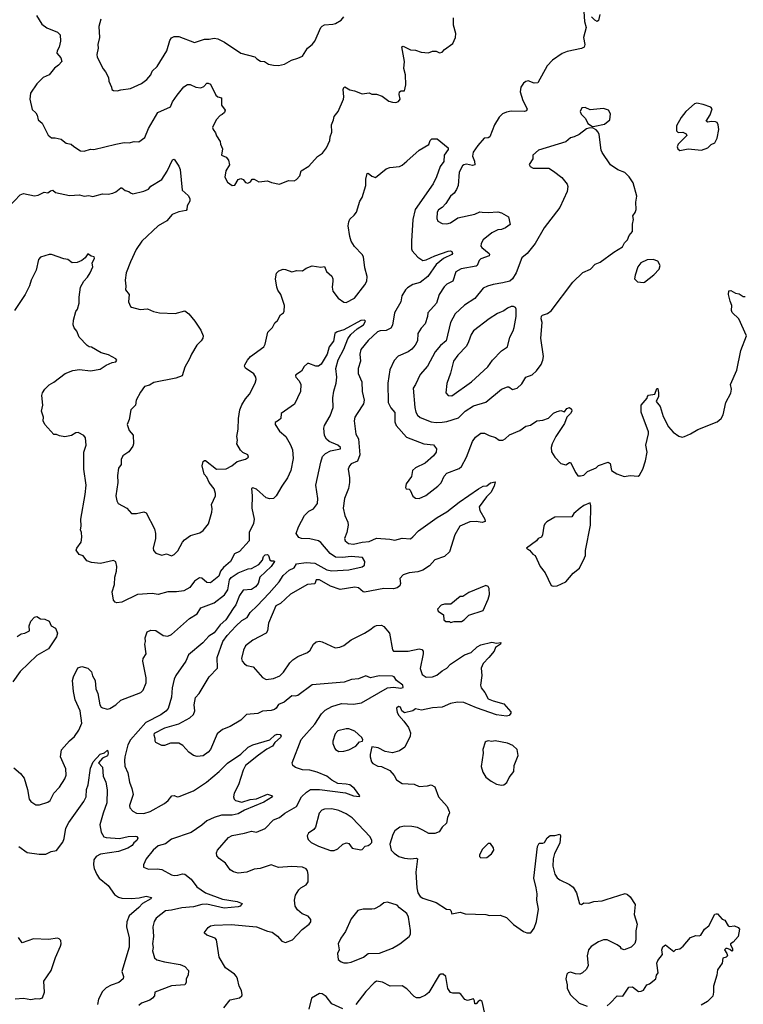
# Model space of a CAD drawing. Extents: x 1954678 to 2060275, y 904822 to 1016299.
# Tile 160 of 256: x 2034612 to 2040579, y 945536 to 953651. Entities that reach past the tile are written whole.
import ezdxf

# ---------------------------------------------------------------- set-up
doc = ezdxf.new("R2010")
doc.units = 0

msp = doc.modelspace()

# ---------------------------------------------------------------- linework, layer by layer
at = {"layer": '0CON20XD'}
for points in [[(2034752, 953685), (2034795.8, 953615), (2034835, 953582.5), (2034925, 953549.2), (2034946, 953525), (2034948.6, 953475), (2034938.6, 953425), (2034921.9, 953395), (2034918.6, 953375), (2034951.1, 953335), (2034959.2, 953305), (2034932, 953275), (2034898.1, 953251.9), (2034855, 953197.1), (2034805.7, 953174.3), (2034755, 953123.3), (2034701.2, 953045), (2034696.7, 952995), (2034715, 952910), (2034745, 952883.3), (2034755.8, 952865), (2034764.1, 952824.1), (2034797, 952797), (2034847.7, 952697.7), (2034875, 952676.7), (2034905, 952677.5), (2034955, 952666), (2034985, 952641.2), (2034995, 952633.8), (2035035.9, 952625.9), (2035057.5, 952605), (2035115, 952568.8), (2035145, 952566.2), (2035195, 952583.8), (2035225, 952580), (2035405, 952625.7), (2035475, 952637.5), (2035515, 952635.8), (2035555, 952645.8), (2035595.9, 952644.1), (2035645, 952680), (2035674, 952755), (2035750, 952885), (2035855, 952933.8), (2035873.3, 952975), (2035910.7, 953029.3), (2035965, 953096), (2035995, 953117.5), (2036016.8, 953116.8), (2036065, 953095.8), (2036105, 953090), (2036130.3, 953099.7), (2036155, 953126.2), (2036165, 953128.8), (2036185, 953118.8), (2036229.5, 953029.5), (2036245, 953016.2), (2036275.9, 953005.9), (2036276, 952945), (2036305.8, 952905), (2036302, 952885), (2036281.1, 952868.9), (2036265, 952860), (2036232.5, 952825), (2036202.5, 952762.5), (2036206.7, 952745), (2036227.7, 952717.7), (2036233.9, 952693.9), (2036266.4, 952646.4), (2036266.7, 952625), (2036283.3, 952585), (2036277.5, 952535), (2036315, 952517.5), (2036333.9, 952493.9), (2036342, 952455), (2036311.9, 952405), (2036303, 952353), (2036325, 952311.2), (2036365, 952283.3), (2036385, 952287.5), (2036415, 952333.3), (2036435, 952341.2), (2036455, 952333.3), (2036475, 952310), (2036493.9, 952303.9), (2036516.4, 952313.6), (2036530, 952335), (2036545, 952336.2), (2036583.6, 952313.6), (2036655, 952321.2), (2036687.7, 952307.7), (2036755, 952296.2), (2036830, 952325), (2036875, 952322.5), (2036895, 952332.5), (2036923.3, 952365), (2036934.1, 952405.9), (2036995.5, 952444.5), (2037067.9, 952522.1), (2037108.2, 952551.8), (2037142.5, 952595), (2037169.2, 952655), (2037171.2, 952685), (2037186.2, 952725), (2037184.2, 952785), (2037200, 952825)], [(2039265, 953717.5), (2039268, 953635), (2039283.3, 953585), (2039261.2, 953505), (2039272, 953445), (2039266.2, 953425), (2039245.6, 953414.4), (2039125, 953388), (2039085, 953372), (2039005, 953318), (2038960.3, 953269.7), (2038885, 953130), (2038855, 953128), (2038805, 953148), (2038785, 953142.5), (2038765, 953128), (2038745.7, 953095), (2038739.2, 953055), (2038761.4, 952985), (2038795.8, 952915), (2038791.7, 952898.3), (2038775, 952894.2), (2038665, 952895.6), (2038625, 952889.2), (2038593.8, 952875), (2038565, 952846), (2038526.9, 952785), (2038489.2, 952685), (2038475, 952677.5), (2038442.5, 952675), (2038390, 952615), (2038352.4, 952557.6), (2038345.4, 952525), (2038361.9, 952485), (2038363.8, 952455), (2038345, 952448.6), (2038295, 952460.9), (2038275, 952455.6), (2038264.6, 952445.4), (2038235.5, 952395), (2038228.1, 952285), (2038215, 952250), (2038195, 952221.2), (2038165, 952196.7), (2038125.6, 952134.4), (2038096.4, 952103.6), (2038065.5, 952084.5), (2038054.4, 952065), (2038051.2, 952011.2), (2038060.7, 951990.7), (2038095, 951971.2), (2038135, 951968), (2038165, 951977.5), (2038225, 952017.5), (2038365, 952047.3), (2038405, 952066.7), (2038426.7, 952065), (2038475, 952060.4), (2038555, 952066.9), (2038585, 952059.1), (2038642, 952025), (2038657.2, 951962.8), (2038618, 951935), (2038585, 951921.8), (2038555, 951917.9), (2038505, 951892.9), (2038433.1, 951835), (2038416.9, 951805), (2038414.3, 951785), (2038422.2, 951772.2), (2038482.9, 951725), (2038487.1, 951715), (2038482.9, 951705), (2038415, 951679.6), (2038401.3, 951665), (2038385.3, 951624.7), (2038375, 951617.9), (2038252.2, 951597.8), (2038207.2, 951572.8), (2038185, 951496.7), (2038135, 951470.6), (2038111.7, 951448.3), (2038072.2, 951385), (2038048.6, 951315), (2037978, 951235), (2037975.6, 951205), (2037956, 951145), (2037921.4, 951108.6), (2037895.6, 951065), (2037893.5, 951005), (2037873.1, 950966.9), (2037845, 950934.2), (2037815, 950914.3), (2037732.8, 950877.2), (2037699.3, 950840.7), (2037664.6, 950765.4), (2037647.8, 950655), (2037651.4, 950495), (2037672.8, 950452.8), (2037704.4, 950414.4), (2037704.4, 950335), (2037717.1, 950305), (2037800.8, 950210.8), (2037945, 950155.6), (2038025, 950145.6), (2038050, 950115), (2038046.9, 950085), (2038025, 950055.6), (2037955, 949996.9), (2037875, 949957.5), (2037851.4, 949935), (2037843, 949887), (2037800, 949825), (2037792.5, 949795), (2037800, 949785), (2037825, 949780), (2037832.5, 949772.5), (2037854.5, 949724.5), (2037875, 949708), (2037905, 949704.2)], [(2039395.8, 953694.2), (2039385.7, 953644.3), (2039375, 953636.7), (2039355, 953646.2), (2039328, 953675)], [(2035281.4, 953655), (2035266.1, 953593.9), (2035269.2, 953505), (2035256, 953445), (2035259.2, 953415), (2035248.6, 953365), (2035251.7, 953341.7), (2035300, 953245), (2035320.7, 953220.7), (2035343.3, 953175), (2035346.7, 953145), (2035370, 953095), (2035372.5, 953075), (2035385, 953067.5), (2035415, 953063.8)], [(2035415, 953063.8), (2035445, 953073.3), (2035525.9, 953084.1), (2035617.5, 953125), (2035661.2, 953158.8), (2035693.8, 953195), (2035705, 953226.2), (2035745.7, 953264.3), (2035825.7, 953395), (2035850.2, 953479.8), (2035865, 953500), (2035885, 953511.4), (2035925, 953510.8), (2036055, 953462.9), (2036135, 953489.4), (2036175, 953489.2), (2036215, 953497.1), (2036245, 953492.9), (2036301.2, 953465), (2036435, 953375.8), (2036550, 953345), (2036567, 953327), (2036598.3, 953308.3), (2036630, 953305), (2036664.2, 953284.2), (2036705, 953275.8), (2036745.8, 953274.2), (2036795, 953284), (2036854.1, 953315.9), (2036906.2, 953333.8), (2036945, 953350), (2036986.7, 953415), (2037024.3, 953445.7), (2037046.2, 953475), (2037094.3, 953585), (2037105, 953598), (2037125, 953609.2), (2037195, 953612.5), (2037215, 953619.2), (2037264.1, 953645.9), (2037286, 953674)], [(2037200, 952825), (2037205, 952852.5), (2037238, 952895), (2037282, 952995), (2037285.8, 953015), (2037280, 953075), (2037285, 953092.5), (2037293.6, 953096.4), (2037335, 953071.4), (2037373.4, 953063.4), (2037435, 953038.8), (2037495, 953046.7), (2037517, 953037), (2037555, 953037.5), (2037600.7, 953020.7), (2037655, 952980), (2037685, 952970), (2037715, 952967.5), (2037735, 952977.5), (2037748.8, 952995), (2037740, 953035), (2037743.3, 953055), (2037757, 953063), (2037786.4, 953063.6), (2037796, 953115), (2037794, 953195), (2037778.3, 953248.3), (2037785.8, 953305), (2037762, 953428), (2037775, 953432), (2037835, 953401.2), (2037875, 953398.8), (2037921.7, 953381.7), (2037983.6, 953376.4), (2038015, 953392), (2038045, 953390), (2038075, 953377.5), (2038095, 953382.5), (2038114.2, 953405.8), (2038182.5, 953455), (2038205.8, 953505), (2038207.7, 953537.7), (2038190, 953605), (2038188.8, 953665)], [(2040055, 952573.3), (2040125, 952586), (2040235, 952576), (2040285.5, 952594.5), (2040315, 952623.3), (2040345, 952636.7), (2040362, 952675), (2040376, 952745), (2040371.2, 952785), (2040362, 952802), (2040348.9, 952808.9), (2040315, 952811.8), (2040285, 952806), (2040271.2, 952815), (2040305, 952866.7), (2040322.5, 952915), (2040310.7, 952930.7), (2040247, 952953), (2040195, 952962.5), (2040175, 952957.5), (2040105, 952893.3), (2040065.9, 952844.1), (2040027.5, 952775), (2040027.5, 952735), (2040041.7, 952721.7), (2040080, 952725), (2040108.8, 952708.8), (2040113.3, 952695), (2040041.2, 952625), (2040033.3, 952603.3), (2040040, 952585), (2040055, 952573.3)], [(2039335, 952770), (2039355, 952772.5), (2039435, 952790), (2039477.5, 952825), (2039483.3, 952875), (2039466.7, 952905), (2039425, 952920), (2039315, 952908.8), (2039275, 952926.2), (2039246.4, 952923.6), (2039233.8, 952895), (2039241.7, 952871.7), (2039277.5, 952835), (2039297.5, 952795), (2039335, 952770)], [(2038045, 950330.5), (2038095, 950334.5), (2038135, 950339.1), (2038229.8, 950370.2), (2038285, 950422.9), (2038355, 950467.5), (2038455, 950498.6), (2038585, 950605.8), (2038635, 950624), (2038645, 950623.8), (2038675, 950602), (2038715, 950613.8), (2038751.4, 950648.6), (2038785, 950703.8), (2038837, 950723), (2038874.4, 950755.6), (2038911.3, 950808.7), (2038926.9, 950845), (2038931.1, 950875), (2038908.1, 951025), (2038920.8, 951155), (2038912.9, 951185), (2038915, 951207.5), (2038924.1, 951215.9), (2038965, 951228.8), (2038995, 951252), (2039172.2, 951487.8), (2039255, 951566.2), (2039320, 951595), (2039356.7, 951635), (2039397.6, 951652.4), (2039510, 951735), (2039582.3, 951777.7), (2039599.5, 951810.5), (2039623.8, 951835), (2039637.7, 951872.3), (2039666.2, 951905), (2039666, 951965), (2039673.3, 952005), (2039666.7, 952035), (2039687.7, 952062.3), (2039694, 952085), (2039693.4, 952146.6), (2039701.4, 952195), (2039669.2, 952305), (2039636.4, 952356.4), (2039602.6, 952392.6), (2039545, 952414.2), (2039485, 952455.8), (2039415.4, 952555.4), (2039406.9, 952575), (2039390, 952705), (2039382, 952725), (2039365, 952743.3), (2039335, 952760), (2039305, 952756.7), (2039285, 952750), (2039225, 952703.8), (2039185, 952686.2), (2039154.3, 952675.7), (2039115, 952644), (2038890, 952575), (2038842.5, 952535), (2038842.5, 952505), (2038813.6, 952456.4), (2038820.7, 952440.7), (2038845, 952427.5), (2038975, 952426.7), (2039015, 952403.3), (2039081.2, 952351.2), (2039126, 952295), (2039131.4, 952275), (2039127.5, 952235), (2039066, 952104), (2038935.5, 951935), (2038863, 951807), (2038796, 951725), (2038751.4, 951688.6), (2038704.6, 951565), (2038675.5, 951515), (2038653, 951497), (2038595, 951482.1), (2038515, 951468.5), (2038468.8, 951455), (2038433.1, 951436.9), (2038365, 951352.2), (2038280.9, 951299.1), (2038204.1, 951225.9), (2038165.5, 951155), (2038128.9, 951005), (2038082.2, 950965), (2038037.6, 950912.4), (2037975.5, 950795), (2037914.7, 950725.3), (2037876.7, 950645), (2037856, 950615), (2037870.9, 950455), (2037878.9, 950415), (2037891.4, 950391.4), (2037915, 950373.1), (2038005, 950336.7), (2038045, 950330.5)], [(2034523, 952107), (2034615, 952206), (2034645, 952219.2), (2034735, 952198), (2034765, 952204), (2034815, 952228.8), (2034845, 952223.8), (2034865, 952241.2), (2034885, 952246), (2034907.5, 952227.5), (2035022.7, 952202.7), (2035105, 952207.5), (2035145, 952197.5), (2035181.7, 952201.7), (2035215, 952193.8), (2035294.1, 952215.9), (2035342.3, 952212.3), (2035379.1, 952220.9), (2035405, 952232.5), (2035445, 952264.2), (2035455, 952264), (2035482.9, 952242.9), (2035512.5, 952235), (2035525, 952223.3), (2035545, 952216.7), (2035635, 952237.5), (2035675, 952254), (2035695, 952278.8), (2035785.4, 952334.6), (2035828.5, 952401.5), (2035873.3, 952495), (2035885, 952500), (2035925, 952442.5), (2035935.7, 952415), (2035952, 952245), (2036001.7, 952201.7), (2036016.1, 952176.1), (2036014, 952155), (2035993, 952117), (2035991.2, 952085), (2035985, 952076.7), (2035925, 952065.7), (2035868.8, 952045), (2035825, 951994.2), (2035755, 951951.4), (2035619.2, 951825), (2035572.6, 951757.4), (2035525, 951656.2), (2035490, 951565), (2035480.8, 951505), (2035488.6, 951455), (2035484.2, 951425), (2035513.8, 951385), (2035510, 951325), (2035525, 951287.5), (2035535, 951280), (2035605, 951262), (2035665, 951266.7), (2035715, 951246), (2035765.9, 951235.9), (2035895, 951230), (2035975, 951250), (2036005.9, 951225.9), (2036057.3, 951167.3), (2036105, 951092.5), (2036124, 951045), (2036122, 951025), (2036110, 951005), (2036072, 950968), (2036028.8, 950895), (2036013.3, 950855), (2035974.1, 950785.9), (2035952.5, 950715), (2035900, 950695), (2035719.1, 950660.9), (2035681.7, 950638.3), (2035642.7, 950627.3), (2035608.9, 950581.1), (2035572.5, 950515), (2035566.5, 950473.5), (2035528, 950435), (2035515.8, 950355), (2035498, 950315), (2035513.8, 950265), (2035547, 950227), (2035550.8, 950155), (2035544.3, 950135.7), (2035511.2, 950088.8), (2035462, 950055), (2035449.2, 950025), (2035450, 949985), (2035428, 949955), (2035417.5, 949895), (2035422.5, 949835), (2035406.2, 949725), (2035412, 949685), (2035424.2, 949664.2), (2035495, 949623.8), (2035535, 949580), (2035575, 949580), (2035635, 949594), (2035655.6, 949585.6), (2035724.3, 949454.3), (2035732.5, 949415), (2035732, 949375), (2035712, 949295), (2035716.7, 949275), (2035735, 949253.8), (2035785, 949236.7), (2035822.7, 949247.3), (2035865, 949232.5), (2035885, 949242.5), (2035915, 949272.5), (2035954.5, 949345.5), (2035970, 949365), (2036020.3, 949399.7), (2036097.3, 949422.7), (2036125, 949440), (2036168.8, 949495), (2036197.5, 949592.5), (2036200.3, 949620.3), (2036193.8, 949655), (2036228, 949725), (2036227.5, 949745), (2036215, 949783.3), (2036175, 949836.7), (2036155, 949880), (2036133.3, 949905), (2036117.5, 949975), (2036125, 950010), (2036135, 950018.8), (2036145, 950018), (2036235, 949947.1), (2036315, 949949.2), (2036362, 949975), (2036405, 950008), (2036475, 950029.2), (2036498.8, 950045), (2036493.3, 950065), (2036453.4, 950083.4), (2036431.8, 950101.8), (2036402, 950155), (2036408, 950185), (2036401.4, 950215), (2036413.3, 950275), (2036417.5, 950365), (2036428.1, 950435), (2036443.2, 950476.8), (2036475.5, 950524.5), (2036506.9, 950565), (2036554.5, 950655.5), (2036562.5, 950685), (2036558.6, 950705), (2036542.4, 950732.4), (2036475, 950778.8), (2036466.2, 950795), (2036468.8, 950805), (2036491.2, 950845), (2036516.7, 950875), (2036624, 950955), (2036635, 950977.5), (2036659.2, 951075), (2036696, 951115), (2036715, 951153.3), (2036737.5, 951172.5), (2036762.2, 951217.8), (2036787.5, 951235), (2036793, 951247), (2036796.2, 951295), (2036765.8, 951385), (2036740.6, 951420.6), (2036732.5, 951445), (2036720.6, 951515), (2036729.3, 951560.7), (2036749.3, 951580.7), (2036785, 951593.3), (2036805, 951591.2), (2036855, 951571.2), (2036896.4, 951583.6), (2036945, 951581.2), (2036975, 951603.8), (2037025, 951623.3), (2037095, 951610), (2037125, 951616.7), (2037143.3, 951575), (2037185, 951537.5), (2037194.2, 951515), (2037194.3, 951495), (2037188.1, 951445), (2037195, 951413.8), (2037238.8, 951355), (2037285, 951323.3), (2037305, 951320), (2037374.2, 951355), (2037458.5, 951465), (2037473.5, 951495), (2037477.5, 951535), (2037459.1, 951605), (2037446.7, 951695), (2037435, 951716), (2037371.7, 951781.7), (2037346.1, 951826.1), (2037333.8, 951865), (2037320.5, 951950.5), (2037325.9, 951984.1), (2037335, 952006.7), (2037371.2, 952038.8), (2037390, 952065), (2037416.7, 952155), (2037436.7, 952185), (2037465.9, 952284.1), (2037465.8, 952335), (2037478.3, 952381.7), (2037485, 952386.7), (2037515, 952362), (2037545, 952350), (2037635, 952421.2), (2037665, 952433.8), (2037745, 952442), (2037765, 952450.8), (2037805, 952485.6), (2037906.2, 952575), (2037985, 952622), (2037997.5, 952655), (2038011.5, 952668.5), (2038055, 952668.6), (2038144.4, 952595), (2038145, 952580), (2038110.9, 952535), (2038108.5, 952481.5), (2038079.3, 952440.7), (2038048.6, 952355), (2038021, 952299), (2037871.8, 952085), (2037853.5, 952005), (2037842.1, 951825), (2037843, 951763), (2037848.8, 951745), (2037894.5, 951694.5), (2037935.6, 951665.6), (2037965, 951670.8), (2038035, 951705.4), (2038145, 951742), (2038165, 951746), (2038175, 951740), (2038181.2, 951725), (2038176.2, 951715), (2038107.9, 951682.1), (2038045, 951634.3), (2037977.8, 951535), (2037915, 951485.5), (2037855, 951466.9), (2037809.4, 951440.6), (2037794.6, 951425.4), (2037762.2, 951375), (2037753.6, 951326.4), (2037701.4, 951235), (2037686.2, 951133.8), (2037672.5, 951107.5), (2037635, 951089.1), (2037583.7, 951086.3), (2037562.4, 951077.6), (2037485, 951005.7), (2037425, 950931.2), (2037415.7, 950895), (2037422.5, 950835), (2037404.3, 950775), (2037402.9, 950735), (2037433.3, 950665), (2037436.2, 950585), (2037452.2, 950515), (2037446.7, 950483.3), (2037395.4, 950404.6), (2037376.9, 950375), (2037371.1, 950345), (2037383.3, 950235), (2037405.3, 950195), (2037416.2, 950065), (2037397, 950013), (2037345, 949990.8), (2037330.8, 949975), (2037320, 949945), (2037332.9, 949875), (2037331.9, 949835), (2037322.4, 949787.6), (2037290, 949705), (2037280.6, 949625), (2037291.9, 949565), (2037318.1, 949508.1), (2037322, 949485), (2037309.2, 949425), (2037290, 949375), (2037295, 949356.7), (2037322.5, 949332.5), (2037365, 949327.3), (2037435.4, 949344.6), (2037495, 949349.6), (2037555, 949378.6), (2037665, 949370), (2037705, 949360.8), (2037765, 949377.5), (2037835, 949373.1), (2037855, 949388.6), (2037901.3, 949438.7), (2038055, 949547.3), (2038135, 949593.6), (2038236.9, 949675), (2038394, 949785), (2038435, 949805.7), (2038465, 949808.8), (2038495.6, 949834.4), (2038531.7, 949841.7), (2038525, 949806), (2038498.2, 949755), (2038461, 949719), (2038400.5, 949635), (2038405.6, 949605), (2038447.5, 949535), (2038450, 949515), (2038425, 949506.9), (2038375, 949515.5), (2038325, 949512.2), (2038240.8, 949475), (2038199.4, 949405), (2038156.3, 949263.7), (2038115, 949226.9)], [(2036887, 947487), (2036864.2, 947504.2), (2036858, 947525), (2036932.5, 947717.5), (2037045.2, 947844.8), (2037100.9, 947929.1), (2037130.9, 947959.1), (2037185, 947991.4), (2037265.8, 948014.2), (2037365, 948010.4), (2037429.8, 948020.2), (2037645, 948142.9), (2037695, 948149.3), (2037755, 948142.3), (2037773.9, 948146.1), (2037770.8, 948165), (2037718.8, 948205), (2037698.8, 948235), (2037685, 948240), (2037575, 948242.2), (2037505, 948227.1), (2037465, 948244), (2037405, 948219.4), (2037347.6, 948212.4), (2037288.3, 948191.7), (2037025, 948169.4), (2036905, 948081.8), (2036885, 948075.6), (2036855, 948076.9), (2036792, 948025), (2036745, 948005.8), (2036727.5, 947975), (2036713.3, 947965), (2036685, 947956), (2036615, 947950.6), (2036575, 947933.3), (2036483.3, 947925), (2036435, 947878.8), (2036347.5, 947825), (2036285, 947799.2), (2036240, 947765), (2036185, 947636.7), (2036166.7, 947615), (2036125, 947583.8), (2036075, 947578.8), (2036045, 947586.7), (2036006.7, 947615), (2035957.3, 947667.3), (2035925, 947688.8), (2035855, 947688.8), (2035805, 947668), (2035785, 947670), (2035752.5, 947685), (2035735, 947693.8), (2035728.8, 947705), (2035730, 947725), (2035721.4, 947755), (2035725, 947770), (2035808, 947815), (2035925, 947848.1), (2036015, 947898), (2036045.6, 947924.4), (2036057.5, 947955), (2036050, 948005), (2036061.2, 948065), (2036092.1, 948097.9), (2036174.2, 948235), (2036244.3, 948305.7), (2036239.2, 948395), (2036286.8, 948525), (2036323.6, 948575), (2036395, 948651.5), (2036445, 948698.5), (2036486.6, 948723.4), (2036511.9, 948765), (2036571.5, 948818.5), (2036668.8, 948925), (2036752.5, 949017.5), (2036785, 949070), (2036835, 949113.8), (2036876.5, 949133.5), (2036895, 949166), (2036975, 949176.4), (2037045, 949171.7), (2037145, 949117), (2037185, 949109.2), (2037325, 949116.7), (2037435, 949140.9), (2037456.4, 949155), (2037458.9, 949185), (2037437.6, 949217.6), (2037345, 949227.7), (2037275, 949216.9), (2037215, 949221.2), (2037171, 949251), (2037095, 949342.2), (2037075, 949356.5), (2037005, 949371.3), (2036935.3, 949375.3), (2036913.6, 949383.6), (2036893.1, 949415), (2036911.7, 949471.7), (2036959.5, 949565), (2036995, 949600), (2037035, 949618.1), (2037066.6, 949663.4), (2037071.6, 949705), (2037055.4, 949814.6), (2037094.1, 950005), (2037110, 950050), (2037134.4, 950075), (2037175, 950096.9), (2037257.5, 950115), (2037257.5, 950125), (2037235.7, 950145), (2037164.8, 950174.8), (2037142.8, 950192.8), (2037125.5, 950225), (2037119.3, 950285), (2037124.7, 950305.3), (2037171.5, 950385), (2037195.7, 950455), (2037193.1, 950535), (2037201.7, 950588.3), (2037222.5, 950655), (2037225.9, 950705), (2037219.6, 950775), (2037238.1, 950848.1), (2037285.8, 950935), (2037319.3, 951020.7), (2037342.5, 951055), (2037395, 951103.5), (2037446.8, 951135), (2037463.8, 951165), (2037454.1, 951174.1), (2037425, 951171.9), (2037285.5, 951094.5), (2037231.3, 951078.7), (2037211.2, 951065), (2037199.1, 951000.9), (2037164.4, 950955), (2037146.4, 950895), (2037097.4, 950812.6), (2037075, 950796.4), (2037055, 950794.5), (2036995, 950817.5), (2036985, 950815.8), (2036958.7, 950791.3), (2036935.7, 950754.3), (2036890, 950725), (2036885.8, 950715), (2036890, 950705), (2036915.8, 950675), (2036930.8, 950645), (2036927.1, 950585), (2036878.8, 950481.2), (2036768.8, 950405), (2036766.2, 950365), (2036745, 950346), (2036719.7, 950330.3), (2036718, 950315), (2036755, 950258.8), (2036808, 950215), (2036845, 950148), (2036860.4, 950105), (2036866.6, 950035), (2036849.3, 949935), (2036821.5, 949875), (2036773.1, 949805), (2036728.2, 949725), (2036705, 949704.4), (2036675, 949702.2), (2036645, 949710.6), (2036565, 949780.5), (2036535, 949792.5), (2036523.1, 949786.9), (2036528.5, 949725), (2036526.7, 949625), (2036546.7, 949533.3), (2036540.8, 949499.2), (2036505.7, 949425), (2036505, 949356.7), (2036425, 949266.7), (2036382.2, 949247.8), (2036350, 949185), (2036293.5, 949135), (2036268.8, 949105), (2036253.3, 949065), (2036185, 949010.6), (2036155, 949013.1), (2036115, 949048), (2036095, 949050), (2036055, 949024), (2036015, 948970.6), (2035965, 948944.3), (2035905, 948934.4), (2035835, 948934.3), (2035755, 948913.1), (2035705, 948920.6), (2035585, 948913.3), (2035455, 948850), (2035414.1, 948844.1), (2035399.5, 948849.5), (2035385, 948867.5), (2035375.7, 948935), (2035394.4, 948995), (2035396.7, 949055), (2035410.6, 949105), (2035412.5, 949145), (2035405, 949183.3), (2035385, 949192.5), (2035277.7, 949167.7), (2035205, 949176), (2035165, 949191.2), (2035135, 949231.2), (2035103, 949243), (2035078.3, 949278.3), (2035083.3, 949295), (2035118, 949345), (2035125.8, 949385), (2035122.5, 949425), (2035114.2, 949445), (2035119.4, 949475), (2035117.1, 949535), (2035153.2, 949736.8), (2035159.4, 949815), (2035140.9, 949945), (2035140.6, 950085), (2035160, 950145), (2035154.1, 950204.1), (2035140, 950225), (2035095, 950248.8), (2035075, 950246.2), (2035040, 950225), (2034985, 950213.3), (2034940.7, 950220.7), (2034915, 950232.5), (2034895, 950232.5), (2034820, 950315), (2034806.7, 950345), (2034808.8, 950375), (2034792.9, 950425), (2034801.9, 950475), (2034795.8, 950554.2), (2034801.2, 950575), (2034820.8, 950605), (2034855, 950642.5), (2034895, 950664.4), (2034987.5, 950735), (2035051.8, 950758.2), (2035105, 950767.1), (2035195, 950756.2), (2035275, 950769.2), (2035325.5, 950804.5), (2035375, 950825.8), (2035405, 950830), (2035413.3, 950845), (2035405.7, 950855.7), (2035345, 950887.5), (2035285, 950904.3), (2035205, 950951.2), (2035185, 950953.3), (2035167.5, 950965), (2035102.5, 951035), (2035083.6, 951083.6), (2035061.7, 951111.7), (2035052.5, 951135), (2035056.7, 951175), (2035076.2, 951245), (2035088.8, 951265), (2035103.8, 951315), (2035102, 951365), (2035114, 951445), (2035140, 951495), (2035172, 951528), (2035194.4, 951565), (2035214.2, 951615), (2035211.2, 951645), (2035228.8, 951685), (2035226.7, 951695), (2035201.2, 951701.2), (2035175, 951720), (2035151.7, 951688.3), (2035123.6, 951666.4), (2035085, 951650), (2035045, 951647.5), (2035010, 951675), (2034975, 951680), (2034875, 951716.7), (2034855, 951716.7), (2034785, 951692.5), (2034766.4, 951673.6), (2034747.5, 951585), (2034705.8, 951505), (2034692, 951458), (2034658.6, 951385), (2034570, 951255)], [(2039755, 951484), (2039765, 951486.2), (2039841.3, 951548.7), (2039884, 951595), (2039893.8, 951625), (2039875, 951660), (2039835, 951673.3), (2039785, 951671.2), (2039735, 951646.2), (2039708, 951615), (2039685.8, 951544.2), (2039682.5, 951515), (2039705, 951490), (2039755, 951484)], [(2037905, 949704.2), (2037960.7, 949729.3), (2038061.2, 949805), (2038086.6, 949833.4), (2038112.6, 949887.4), (2038135.5, 949914.5), (2038235, 949952.5), (2038255, 949967.5), (2038295.5, 950044.5), (2038345.7, 950175), (2038371.3, 950208.7), (2038415, 950243.8), (2038445, 950244.2), (2038483, 950223), (2038535, 950205.8), (2038565, 950184), (2038595, 950184.3), (2038616, 950195), (2038651.3, 950228.7), (2038735, 950265.6), (2038785, 950299.2), (2038825, 950308.8), (2038875.7, 950344.3), (2038925, 950350.6), (2038972.6, 950367.4), (2039015, 950408.8), (2039045, 950421.2), (2039075, 950428.8), (2039105, 950417.5), (2039123.8, 950446.2), (2039145, 950453.3), (2039161.2, 950441.2), (2039164.2, 950425), (2039154.2, 950405), (2039124.2, 950375.8), (2039105, 950323.8), (2039034.2, 950215.8), (2039001.9, 950155), (2038995.7, 950125), (2038997.7, 950087.7), (2039024, 950045), (2039075, 949993.8), (2039115, 949982.5), (2039145, 950000), (2039155, 950000), (2039197.5, 949915), (2039215, 949892.5), (2039235, 949890), (2039265, 949897.5), (2039293.9, 949926.1), (2039365, 949957.5), (2039385, 949977.5), (2039465, 950002.5), (2039481.7, 949991.7), (2039492.5, 949935), (2039536.4, 949906.4), (2039596.1, 949886.1), (2039645, 949893.8), (2039711.7, 949888.3), (2039723, 949897), (2039750, 949945), (2039773.3, 950015), (2039786.7, 950085), (2039773.8, 950145), (2039796.4, 950236.4), (2039796.7, 950255), (2039737.5, 950415), (2039737.5, 950475), (2039785, 950530), (2039787.5, 950545), (2039797.5, 950555), (2039848.8, 950565), (2039865, 950610), (2039875, 950610), (2039880, 950575), (2039878.1, 950545), (2039859.4, 950505), (2039893.4, 950463.4), (2039919.1, 950379.1), (2039961.9, 950295), (2040000.4, 950250.4), (2040048, 950218), (2040075, 950210), (2040095, 950214.4), (2040143.8, 950236.2), (2040205, 950274), (2040363.6, 950336.4), (2040396.4, 950363.6), (2040412.5, 950395), (2040433.3, 950495), (2040476.4, 950573.6), (2040480, 950605), (2040473.8, 950645), (2040525, 950762.5), (2040558.6, 950925), (2040604, 951045), (2040541.2, 951185), (2040486.4, 951236.4), (2040481.2, 951255), (2040483.3, 951295), (2040470.5, 951330.5), (2040456.7, 951385), (2040460, 951415), (2040475, 951417.5), (2040515, 951397.5), (2040545, 951392.5), (2040578.3, 951368.3), (2040595, 951370)], [(2038175, 950551.9), (2038337.1, 950665), (2038471.7, 950788.3), (2038511.1, 950845), (2038585, 950921.4), (2038634.2, 950955), (2038654.4, 951035), (2038680.6, 951085), (2038689.4, 951115), (2038705.6, 951205), (2038706, 951265), (2038699.5, 951279.5), (2038685, 951286.2), (2038665, 951285.8), (2038635, 951274.2), (2038605, 951251.9), (2038551.7, 951228.3), (2038483.7, 951186.3), (2038354, 951086), (2038335, 951056), (2038313.8, 950995), (2038295, 950960.6), (2038224.8, 950885.2), (2038189.2, 950835), (2038165, 950736.7), (2038135, 950652.5), (2038126.2, 950575), (2038145, 950552.9), (2038175, 950551.9)], [(2039011.7, 948981.7), (2039045, 948984.2), (2039115, 949017.5), (2039175, 949090), (2039229.3, 949130.7), (2039270, 949215), (2039276.2, 949235), (2039276.2, 949275), (2039318.8, 949485), (2039322.5, 949645), (2039315, 949667.5), (2039265, 949647.5), (2039232.5, 949625), (2039180.5, 949579.5), (2039165, 949553.3), (2039025, 949550), (2038958.3, 949511.7), (2038942, 949495), (2038934.3, 949475.7), (2038924.3, 949405), (2038915, 949386), (2038886.4, 949373.6), (2038873.9, 949356.1), (2038790, 949295), (2038815, 949277.5), (2038842.5, 949245), (2038863.6, 949233.6), (2038905, 949143.3), (2038945, 949092.5), (2038995, 948988), (2039011.7, 948981.7)], [(2034563.8, 947485), (2034618.3, 947438.3), (2034649.7, 947399.7), (2034675.6, 947305.6), (2034690, 947225), (2034705, 947206.2), (2034745, 947180), (2034775, 947180.8), (2034845, 947202), (2034863.8, 947215), (2034893.8, 947275), (2034940, 947325), (2034985.8, 947395), (2034995.6, 947424.4), (2034991.9, 947475), (2034949.2, 947575), (2034957, 947633), (2035023, 947707), (2035065, 947743.3), (2035100.6, 947795), (2035125, 947852.5), (2035110.5, 947955), (2035069.5, 948045), (2035055.7, 948114.3), (2035048, 948205), (2035056.1, 948233.9), (2035091.2, 948308.8), (2035125, 948320), (2035175, 948306.2), (2035203.3, 948275), (2035212.3, 948242.3), (2035233.3, 948205), (2035238.8, 948135), (2035257, 948097), (2035272.5, 948005), (2035284.2, 947985), (2035295, 947978.6), (2035335, 947968.1), (2035355, 947974.4), (2035405, 948003.3), (2035447.6, 948042.4), (2035612, 948105), (2035631.1, 948125), (2035654.6, 948185.4), (2035655.4, 948225), (2035627.5, 948365), (2035631.2, 948385), (2035656.2, 948425), (2035643.8, 948505), (2035650, 948525), (2035646, 948555), (2035663.9, 948606.1), (2035695, 948619.4), (2035735, 948617.5), (2035795.7, 948575.7), (2035835, 948569.2), (2035865, 948582.9), (2035913.3, 948626.7), (2036012.1, 948715), (2036075, 948753.3), (2036105, 948804.4), (2036215, 948845.4), (2036300.9, 948909.1), (2036328.9, 948951.1), (2036342.5, 949035), (2036355, 949052.6), (2036415, 949090.4), (2036495, 949124.5), (2036525, 949127.5), (2036585, 949160.6), (2036613.6, 949195), (2036622.2, 949225), (2036635, 949240), (2036655, 949242.5), (2036664.4, 949234.4), (2036675, 949198.8), (2036685, 949191.4), (2036711.7, 949191.7), (2036712, 949185), (2036685, 949144), (2036593.3, 949055), (2036577.5, 949005), (2036556, 948975), (2036522.5, 948955), (2036455, 948950), (2036425.8, 948904.2), (2036393.3, 948826.7), (2036373.4, 948796.6), (2036313.3, 948705), (2036265, 948663.5), (2036215, 948598.5), (2036170.5, 948569.5), (2036121.1, 948515), (2036004.6, 948415.4), (2035982.7, 948365), (2035899.6, 948245), (2035885.4, 948215), (2035869.3, 948145), (2035863.2, 948066.8), (2035836, 947974), (2035817.8, 947952.2), (2035775, 947920.8), (2035653, 947857), (2035525.8, 947714.2), (2035504.1, 947675), (2035480, 947575), (2035475.5, 947545), (2035479.5, 947499.5), (2035504.1, 947444.1), (2035517, 947367), (2035537.1, 947315), (2035547.5, 947265), (2035516.7, 947175), (2035520, 947155), (2035545, 947126.7), (2035575, 947110.8), (2035635, 947107.1), (2035688.8, 947125), (2035805, 947190.6), (2035835.4, 947214.6), (2035865.6, 947254.4), (2035885, 947255.6), (2035910, 947245), (2035927.1, 947247.1), (2036045, 947295.4), (2036153.8, 947366.2), (2036256.2, 947453.8), (2036325, 947522.7), (2036435, 947596.5), (2036496.2, 947655), (2036535, 947672.9), (2036674.4, 947715.6), (2036717, 947753), (2036735, 947761.1), (2036759.4, 947759.4), (2036768.8, 947745), (2036764, 947735), (2036717.4, 947692.6), (2036696.6, 947663.4), (2036650.9, 947639.1), (2036580.4, 947589.6), (2036474.7, 947505), (2036454, 947465), (2036415.4, 947345), (2036380.4, 947275), (2036376.2, 947245), (2036380.5, 947225), (2036390.8, 947215), (2036445, 947200.9), (2036512.7, 947222.7), (2036565, 947228.8), (2036655, 947266.9), (2036687.9, 947257.9), (2036697.5, 947245), (2036625, 947201.2), (2036465.6, 947134.4), (2036415, 947105.2), (2036365.3, 947095.2), (2036275, 947093.3), (2036215.3, 947074.7), (2036155, 947048.8), (2036115, 947012.9), (2036027.1, 946952.9), (2035865, 946895.6), (2035815, 946859.4), (2035755, 946840.6), (2035712.9, 946805), (2035656.2, 946735), (2035633.6, 946686.4), (2035633, 946667), (2035675, 946648.8), (2035745, 946652), (2035785, 946646.7), (2035865, 946602.5), (2035885, 946597.1), (2035915, 946598.6), (2035955, 946612), (2035975, 946608), (2036025, 946568), (2036074.1, 946504.1), (2036145, 946454.7), (2036285, 946401.8), (2036405, 946384), (2036446.4, 946366.4), (2036430, 946345), (2036415, 946340), (2036298.6, 946328.6), (2036155, 946360.2), (2036115, 946359.5), (2036045, 946338.1), (2035948.9, 946331.1), (2035865, 946310.5), (2035815, 946305.6), (2035737.5, 946245), (2035722.4, 946217.6), (2035711.4, 946175), (2035715.5, 946094.5), (2035708, 946035), (2035713.3, 946005), (2035706.7, 945975), (2035725, 945917.5), (2035743.4, 945903.4), (2035805, 945885.6), (2035935, 945862.9), (2035975, 945847.5), (2036004.2, 945815), (2036002.5, 945775), (2035986, 945745), (2035985.8, 945714.2), (2035972.7, 945697.3), (2035865, 945687.5), (2035727.5, 945635), (2035723.3, 945605), (2035706.7, 945585), (2035685, 945570.6), (2035615.4, 945544.6), (2035594.5, 945525.5)], [(2038115, 949226.9), (2038035, 949199.2), (2037990.9, 949149.1), (2037935.4, 949114.6), (2037895, 949100), (2037825, 949093.1), (2037775, 949074.2), (2037746, 949045), (2037751.4, 949005), (2037746, 948985), (2037725, 948969.2), (2037695, 948960.8), (2037615, 948962.5), (2037455, 948932.9), (2037443.8, 948935), (2037407.2, 948967.2), (2037375, 948974.4), (2037255, 948955.6), (2037175, 948980.6), (2037085, 949033.1), (2037057.5, 949035), (2037045, 949000), (2036984.7, 948995.3), (2036845, 948915.6), (2036762.1, 948837.9), (2036725, 948819.4), (2036663, 948677), (2036656.2, 948615), (2036645.9, 948594.1), (2036533.6, 948536.4), (2036475, 948489.2), (2036456.4, 948455), (2036442.5, 948385), (2036445.6, 948365), (2036465, 948341.9), (2036485, 948328.9), (2036536.9, 948316.9), (2036615, 948229.4), (2036645, 948211.8), (2036705, 948220.8), (2036757.2, 948242.8), (2036787.3, 948272.7), (2036840.2, 948349.8), (2036864.7, 948375.3), (2036905, 948403.3), (2036985, 948436), (2037007.5, 948455), (2037035.8, 948505), (2037055.7, 948524.3), (2037085, 948528.6), (2037105, 948523.1), (2037214.4, 948474.4), (2037251.2, 948478.8), (2037285, 948493.8), (2037345, 948540), (2037456.3, 948593.7), (2037498.6, 948621.4), (2037535, 948650.8), (2037553.2, 948656.8), (2037595, 948660.8), (2037615, 948650), (2037661.4, 948595), (2037685, 948457.5), (2037695, 948445.8), (2037815, 948445.5), (2037905, 948465.8), (2037929, 948459), (2037938.5, 948445), (2037939.2, 948425), (2037913.1, 948303.1), (2037930.6, 948255), (2037965, 948231.5), (2038015, 948233.5), (2038050.5, 948249.5), (2038096.2, 948285), (2038134, 948305), (2038165, 948339.4), (2038280.8, 948415), (2038335.3, 948434.7), (2038385, 948480.8), (2038415, 948497.5), (2038505, 948520), (2038545, 948511.2), (2038578.3, 948518.3), (2038577.5, 948505), (2038536.7, 948475), (2038524.2, 948445), (2038479.5, 948395), (2038434.2, 948345), (2038418, 948305), (2038422, 948245), (2038411.2, 948165), (2038416.2, 948145), (2038446.6, 948106.6), (2038475, 948054.2), (2038515, 948035.6), (2038605, 948012.5), (2038662.5, 947945), (2038662.5, 947935), (2038647.5, 947915), (2038625, 947910), (2038545, 947920.9), (2038378.3, 947978.3), (2038275, 948023.1), (2038223.3, 948026.7), (2038165, 948015.4), (2038095, 947983.5), (2038015, 947977.9), (2037925, 947960), (2037875, 947970), (2037855, 947954), (2037785, 947938), (2037763.9, 947953.9), (2037753.3, 947985), (2037735, 947991.2), (2037720, 947975), (2037725, 947940), (2037737.5, 947915), (2037779.5, 947869.5), (2037818.3, 947818.3), (2037834.1, 947774.1), (2037832.5, 947745), (2037787.5, 947655), (2037745, 947624.3), (2037685, 947607.5), (2037625, 947620), (2037568.3, 947648.3), (2037515, 947657.5), (2037500.8, 947595), (2037502, 947575), (2037513.8, 947535), (2037525, 947520), (2037565, 947498.8), (2037595, 947496.7), (2037665, 947462), (2037700.3, 947420.3), (2037718.8, 947385), (2037765, 947355.7), (2037865, 947348.8), (2037905, 947331.2), (2037975, 947335.8), (2038005, 947344), (2038035, 947327.5), (2038066, 947245), (2038136, 947165), (2038153.8, 947125), (2038156.2, 947115), (2038138.8, 947075), (2038132.3, 947027.7), (2038095, 946996), (2038071.7, 946958.3), (2038035, 946943.3), (2037985, 946943.8), (2037935, 946972), (2037892.1, 946992.1), (2037845, 947001.4), (2037785, 947004.4), (2037746.7, 946995), (2037706.2, 946965), (2037688, 946935), (2037663.3, 946855), (2037676.4, 946806.4), (2037700.5, 946780.5), (2037737.5, 946755), (2037785, 946738.8), (2037835, 946733.8), (2037885, 946740), (2037892.5, 946735), (2037879.2, 946625), (2037886.1, 946496.1), (2037896.2, 946455), (2037915, 946423.3), (2037935, 946410), (2038045, 946374.2), (2038130.5, 946320.5), (2038157.7, 946317.7), (2038167.7, 946307.7), (2038175, 946280), (2038245, 946294), (2038285, 946282.2), (2038455, 946275.8), (2038485, 946268), (2038575, 946270.6), (2038625, 946250), (2038682.7, 946192.7), (2038767.5, 946135), (2038795, 946124), (2038825.7, 946124.3), (2038855, 946163.3), (2038872.7, 946217.3), (2038891.1, 946318.9), (2038876, 946395), (2038878.9, 946445), (2038871.9, 946495), (2038852.2, 946575), (2038882.5, 946835), (2038896.4, 946863.6), (2038925, 946863.8), (2038939.7, 946870.3), (2038961.7, 946908.3), (2038985, 946927.5), (2039025, 946927.5), (2039065, 946937.5), (2039071.2, 946925), (2039065, 946862.5), (2039022, 946778), (2039010, 946735), (2039006.9, 946675), (2039025, 946607.5), (2039045, 946578.1), (2039065, 946561.1), (2039144.4, 946524.4), (2039175, 946501.2), (2039202.5, 946455), (2039227.5, 946365), (2039245, 946357.5), (2039265, 946373.3), (2039305, 946369.2), (2039345, 946382), (2039415, 946387.1), (2039449.2, 946399.2), (2039605, 946449.1), (2039625, 946440.5), (2039645, 946421.1), (2039688.3, 946358.3), (2039680, 946275), (2039702.5, 946195), (2039691.7, 946141.7), (2039693.6, 946066.4), (2039683.6, 946036.4), (2039655, 946007.5), (2039595, 945983.3), (2039575, 945992.5), (2039566.4, 946006.4), (2039540, 946025), (2039455.7, 946065.7), (2039425, 946067.5), (2039385, 946051.4), (2039325, 946011.9), (2039303.1, 945985), (2039291.9, 945935), (2039300, 945855), (2039285.7, 945824.3), (2039253.3, 945795), (2039230, 945785), (2039195.7, 945785.7), (2039155, 945800), (2039135, 945796), (2039124, 945785), (2039114.3, 945745), (2039125.7, 945695.7), (2039125.8, 945665), (2039152.5, 945615), (2039225, 945543.8), (2039290, 945520)], [(2038165, 948682.5), (2038195, 948690), (2038255, 948692), (2038276.7, 948705), (2038315, 948743.8), (2038435, 948781.2), (2038476, 948875), (2038486.1, 948913.9), (2038483, 948963), (2038475, 948980), (2038455, 948987.5), (2038315, 948930), (2038265, 948896.7), (2038243.9, 948896.1), (2038165.9, 948834.1), (2038115, 948833.8), (2038087.5, 948825), (2038058.3, 948791.7), (2038062.5, 948775), (2038107.5, 948745), (2038110, 948705), (2038125, 948690), (2038155, 948690), (2038165, 948682.5)], [(2034592.1, 948567.9), (2034625, 948588), (2034655, 948594), (2034693.3, 948615), (2034690, 948655), (2034705, 948692.5), (2034735, 948726.7), (2034755, 948732), (2034785, 948713.3), (2034819.3, 948709.3), (2034855, 948692.5), (2034872.5, 948655), (2034907.5, 948635), (2034923.3, 948595), (2034915.9, 948564.1), (2034850, 948465), (2034755, 948410), (2034615, 948279.4), (2034556.1, 948193.9)], [(2037245, 947619.2), (2037285, 947622), (2037325, 947632), (2037385, 947663.8), (2037415, 947697.5), (2037440, 947705), (2037442.5, 947715), (2037432.5, 947735), (2037377, 947787), (2037325.6, 947805.6), (2037305, 947807.1), (2037235, 947789.2), (2037214, 947765), (2037193.9, 947703.9), (2037193.8, 947685), (2037211.2, 947645), (2037216.7, 947635), (2037245, 947619.2)], [(2038585, 947341.2), (2038605, 947343.8), (2038628.8, 947365), (2038649.2, 947405), (2038687.5, 947455), (2038690, 947505), (2038721.2, 947585), (2038713.8, 947635), (2038678.8, 947668.8), (2038635, 947688.8), (2038533.6, 947706.4), (2038505, 947702.5), (2038475, 947707.5), (2038458.3, 947701.7), (2038450, 947695), (2038430, 947635), (2038433.3, 947605), (2038416.2, 947495), (2038429.7, 947449.7), (2038455, 947407.5), (2038500, 947375), (2038545, 947350.8), (2038585, 947341.2)], [(2034605, 946835.4), (2034675, 946786), (2034773.6, 946773.6), (2034827.7, 946772.3), (2034872.5, 946795), (2034915, 946802), (2034968.8, 946871.2), (2034979.2, 946900.8), (2034993.1, 946986.9), (2035018.4, 947035), (2035141.8, 947208.2), (2035161.2, 947245), (2035163.9, 947305), (2035175.8, 947345), (2035197.1, 947482.9), (2035218.5, 947535), (2035275, 947596.9), (2035310.9, 947609.1), (2035335, 947630), (2035341.9, 947605), (2035335, 947583.1), (2035294, 947565), (2035262, 947525), (2035295, 947490), (2035300, 947415), (2035323.6, 947366.4), (2035333.8, 947303.8), (2035332.1, 947195), (2035301.9, 947111.9), (2035272.2, 947015), (2035284.5, 946954.5), (2035306.5, 946916.5), (2035325, 946910), (2035435, 946902.7), (2035507.9, 946917.9), (2035565, 946922), (2035577.7, 946917.7), (2035586.1, 946903.9), (2035578.8, 946885), (2035553.3, 946866.7), (2035540.8, 946845), (2035505, 946823.8), (2035426.7, 946795), (2035278.1, 946771.9), (2035243.1, 946755), (2035222.7, 946725), (2035219.6, 946685), (2035226.2, 946655), (2035247.3, 946605), (2035266.4, 946576.4), (2035341.5, 946515), (2035395, 946440), (2035427.8, 946417.8), (2035455, 946410), (2035535, 946406.7), (2035598, 946412), (2035655, 946426.7), (2035700, 946415), (2035693.3, 946405), (2035624.6, 946365.4), (2035595.3, 946334.7), (2035515.4, 946265), (2035494.8, 946215.2), (2035494.1, 946175), (2035514, 946084), (2035516.2, 946006.2), (2035453.8, 945805), (2035468, 945765), (2035465.8, 945745), (2035429.2, 945715), (2035366.9, 945693.1), (2035325, 945670), (2035295, 945640.8), (2035263.4, 945576.6), (2035254.2, 945535)], [(2036295, 945506.7), (2036348.3, 945571.7), (2036425, 945590), (2036444.2, 945605), (2036446, 945615), (2036440.5, 945650.5), (2036421.2, 945685), (2036408.8, 945745), (2036398.8, 945765), (2036383.3, 945785), (2036308.8, 945835), (2036256.7, 945925), (2036236.1, 946066.1), (2036225, 946080), (2036155, 946106.2), (2036132.5, 946125), (2036165, 946170), (2036185, 946182), (2036215, 946188.6), (2036355, 946193.3), (2036565, 946175.4), (2036655, 946139.2), (2036695, 946130.5), (2036738.3, 946098.3), (2036775, 946056), (2036805, 946044.2), (2036862.4, 946067.6), (2036941.7, 946151.7), (2037000, 946195), (2037012, 946215), (2037013.8, 946235), (2036991.7, 946261.7), (2036941.7, 946281.7), (2036903.3, 946315), (2036883.8, 946345), (2036878, 946395), (2036886, 946435), (2036915, 946478.8), (2036931.2, 946495), (2036975, 946520), (2036991.8, 946545), (2036991.3, 946605), (2036985.3, 946635.3), (2036973.4, 946653.4), (2036945.4, 946665.4), (2036855, 946670.8), (2036745, 946662), (2036685, 946685.8), (2036595, 946656), (2036545, 946648.8), (2036485, 946626), (2036413.9, 946616.1), (2036375, 946627.5), (2036346.7, 946645), (2036309.7, 946699.7), (2036257, 946737), (2036238.8, 946758.8), (2036234.2, 946785), (2036244, 946805), (2036335, 946910.8), (2036365, 946925.6), (2036465.6, 946945.6), (2036525, 946962.2), (2036565, 946955.6), (2036635, 946984.3), (2036705, 947055.8), (2036755, 947074.4), (2036799.5, 947110.5), (2036894.4, 947165), (2036934.6, 947245), (2036976.4, 947285), (2037010, 947305), (2037085, 947307), (2037299.7, 947279.7), (2037365, 947254.5), (2037413, 947247), (2037416.7, 947255), (2037371.9, 947315), (2037335, 947343.6), (2037305, 947351.2), (2037235, 947354.5), (2037185, 947382.2), (2037145.4, 947415.4), (2037065, 947449.1), (2037005, 947466.2), (2036945, 947467.3), (2036887, 947487)], [(2037175, 946804.3), (2037205, 946804.4), (2037235, 946817.1), (2037275.8, 946854.2), (2037305.9, 946865.9), (2037325, 946861.2), (2037355, 946823.8), (2037425, 946808.8), (2037435, 946811.2), (2037461.7, 946838.3), (2037485, 946843.3), (2037502.5, 946855), (2037515, 946870), (2037516.7, 946885), (2037503.3, 946915), (2037355, 947071.9), (2037305, 947104.4), (2037245, 947133.1), (2037186.4, 947146.4), (2037125.7, 947144.3), (2037103.8, 947135), (2037080.3, 947109.7), (2037051.2, 946995), (2037036.7, 946975), (2036993.8, 946945), (2036984, 946925), (2036985, 946910), (2036991.2, 946895), (2037015, 946870), (2037075, 946839.2), (2037175, 946804.3)], [(2038413.6, 946743.6), (2038465, 946744.4), (2038502, 946775), (2038521.2, 946805), (2038520, 946825), (2038495, 946860), (2038475, 946860), (2038425, 946812.5), (2038403.3, 946765), (2038402.5, 946755), (2038413.6, 946743.6)], [(2037315, 945876.2), (2037345, 945884.2), (2037446.7, 945925), (2037485.6, 945954.4), (2037577.7, 945957.7), (2037685, 945998.6), (2037748, 946035), (2037822.5, 946095), (2037835.7, 946115), (2037835.8, 946145), (2037819.2, 946255), (2037803.3, 946285), (2037745, 946330), (2037725, 946353.3), (2037645, 946378.8), (2037615, 946371.2), (2037585, 946348), (2037536.8, 946323.2), (2037515, 946318.6), (2037445, 946320.6), (2037400.7, 946309.3), (2037345, 946238.8), (2037298.1, 946135), (2037260.3, 946079.7), (2037239.2, 946035), (2037246.7, 945985), (2037233.3, 945955), (2037237.5, 945905), (2037262.5, 945885), (2037285, 945876.7), (2037315, 945876.2)], [(2039455, 945522.5), (2039480, 945545), (2039540, 945605), (2039586.4, 945603.6), (2039635, 945677.5), (2039665, 945680), (2039715, 945642.5), (2039737, 945643), (2039755, 945652.5), (2039783.6, 945696.4), (2039806.1, 945703.9), (2039857.5, 945745), (2039863.3, 945775), (2039877.5, 945795), (2039866.2, 945875), (2039874.2, 945895.8), (2039912.5, 945945), (2039907.5, 945985), (2039915, 946010), (2039937, 946027), (2040005, 945970), (2040023, 945987), (2040055, 945992.5), (2040083.3, 946015), (2040143.9, 946086.1), (2040187, 946103), (2040215, 946100), (2040227.5, 946105), (2040257.5, 946155), (2040295, 946182.5), (2040345, 946277.5), (2040355, 946282.5), (2040365, 946280), (2040405, 946237.5), (2040425, 946230), (2040455, 946182.5), (2040465, 946177.5), (2040505, 946182.5), (2040535, 946170), (2040547.5, 946155), (2040536.7, 946095), (2040495, 946047.5), (2040472.5, 946035), (2040472.5, 946025), (2040490, 945995), (2040490, 945975), (2040483, 945973), (2040468.3, 945988.3), (2040445, 945996.7), (2040434.1, 945995.9), (2040423.3, 945985), (2040443.3, 945955), (2040447.5, 945935), (2040437.5, 945925), (2040410, 945915), (2040403.3, 945875), (2040365, 945820), (2040361.2, 945775), (2040333.8, 945685), (2040333.8, 945635), (2040327, 945603), (2040282.3, 945557.7), (2040230.3, 945529.7)], [(2034575, 945581.4), (2034645, 945587.1), (2034705.5, 945574.5), (2034745, 945582.5), (2034775, 945580.9), (2034799.8, 945590.2), (2034817.3, 945635), (2034812.3, 945725), (2034870.5, 945815), (2034907.9, 945922.1), (2034949.5, 946015), (2034954.3, 946035), (2034950.9, 946060.9), (2034938.8, 946075), (2034925, 946079.4), (2034851.2, 946068.8), (2034725, 946074.3), (2034631.7, 946041.7), (2034602.5, 946085)], [(2038449.3, 945445), (2038425, 945558.8), (2038410.3, 945569.7), (2038391.2, 945558.8), (2038375, 945540), (2038365, 945540), (2038363.3, 945565), (2038355, 945580), (2038305, 945566.7), (2038282.5, 945575), (2038249.3, 945619.3), (2038237, 945627), (2038185, 945626.7), (2038165, 945633.3), (2038143.8, 945665), (2038126.7, 945765), (2038105, 945783.3), (2038085, 945783.3), (2038071.2, 945775), (2037985, 945634), (2037958.7, 945611.3), (2037911.7, 945588.3), (2037885, 945590), (2037865, 945598.8), (2037804.4, 945664.4), (2037765, 945687.5), (2037665.9, 945684.1), (2037605, 945719.4), (2037555, 945725.6), (2037535, 945712.5), (2037465, 945640.8), (2037382.9, 945535)], [(2037277.6, 945497.6), (2037185, 945538.9), (2037138.8, 945598.8), (2037105, 945620.6), (2037084.3, 945625.7), (2037018, 945585), (2036996.5, 945495)]]:
    msp.add_lwpolyline(points, dxfattribs=at)

doc.saveas('drawing.dxf')
